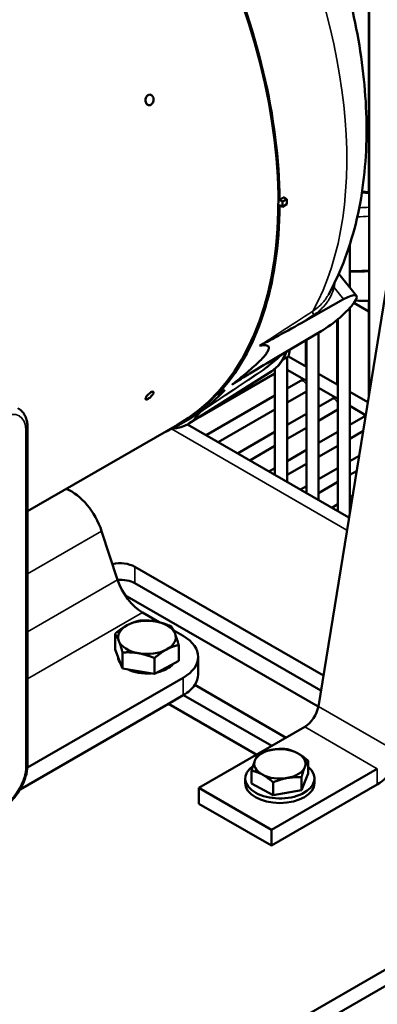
# Model space of a CAD drawing. Header units: inches. Extents: x 1 to 237, y 4 to 150.
# Tile 175 of 237: x 187.65 to 191.15, y 75.09 to 84.71. Entities that reach past the tile are written whole.
import ezdxf

# ---------------------------------------------------------------- set-up
doc = ezdxf.new("R2010")
doc.units = ezdxf.units.IN
doc.header["$LTSCALE"] = 7
doc.header["$MEASUREMENT"] = 0
doc.layers.add('Visible (ANSI)', color=7, linetype='Continuous', lineweight=50)
doc.layers.add('Visible Narrow (ANSI)', color=7, linetype='Continuous', lineweight=35)

msp = doc.modelspace()

# ---------------------------------------------------------------- linework, layer by layer
at = {"layer": 'Visible (ANSI)'}
for p, q in [((190.5697, 78.0039), (192.5834, 90.4214)), ((191.0652, 81.0593), (191.0652, 86.3875)), ((191.0611, 84.9426), (191.0611, 83.0258)), ((190.2194, 82.9355), (190.1912, 82.9517)), ((190.1912, 82.8993), (190.2194, 82.8831)), ((190.2618, 82.9583), (190.2194, 82.9355)), ((190.2194, 82.9355), (190.2194, 82.8831)), ((190.2194, 82.8831), (190.2618, 82.9093)), ((190.2314, 82.9758), (190.2618, 82.9583)), ((190.2618, 82.9093), (190.2618, 82.9583)), ((190.877, 82.0953), (190.877, 82.5155)), ((190.7688, 82.2299), (190.9412, 82.0155)), ((190.4019, 81.7482), (190.8168, 81.9815)), ((190.6673, 82.0249), (190.6673, 82.0249)), ((190.9168, 81.9449), (191.0611, 81.8616)), ((191.0611, 81.9662), (191.0611, 81.0344)), ((190.877, 79.8993), (190.877, 81.8965)), ((190.7549, 81.7818), (190.7549, 81.1462)), ((190.7589, 79.911), (190.7589, 81.7851)), ((190.5977, 81.6698), (190.1681, 81.4156)), ((190.5708, 80.0196), (190.5708, 81.6539)), ((190.4487, 81.5816), (190.4487, 81.323)), ((190.4527, 80.0878), (190.4527, 81.584)), ((190.2789, 81.423), (190.2211, 81.3896)), ((190.2646, 80.1964), (190.2646, 81.4147)), ((190.2772, 81.422), (190.4527, 81.3207)), ((190.1147, 81.2796), (189.3068, 80.766)), ((190.0523, 81.3072), (190.0523, 81.3072)), ((190.1465, 80.2646), (190.1465, 81.3028)), ((190.2646, 81.2929), (190.4527, 81.1843)), ((190.1465, 81.2569), (189.4121, 80.8329)), ((190.3947, 81.183), (190.2646, 81.1079)), ((190.5708, 81.2525), (190.7589, 81.1439)), ((190.4527, 81.0801), (190.2646, 80.9715)), ((190.5708, 81.1161), (190.7589, 81.0075)), ((190.877, 81.0757), (191.0515, 80.975)), ((190.1465, 81.0397), (189.4752, 80.6521)), ((190.7009, 81.0062), (190.5708, 80.9311)), ((190.1465, 80.9033), (189.5933, 80.5839)), ((190.7589, 80.9033), (190.5708, 80.7947)), ((190.877, 80.9393), (191.0313, 80.8503)), ((190.4527, 80.8629), (190.2646, 80.7543)), ((191.0071, 80.8294), (190.877, 80.7543)), ((189.1952, 80.755), (187.7316, 79.9099)), ((187.7316, 77.4416), (187.7316, 80.724)), ((189.1543, 80.724), (189.2335, 80.7664)), ((190.8687, 79.8476), (189.2927, 80.7575)), ((190.4527, 80.7265), (190.2646, 80.6179)), ((191.0056, 80.6921), (190.877, 80.6179)), ((190.1465, 80.6861), (189.7814, 80.4753)), ((190.7589, 80.6861), (190.5708, 80.5775)), ((190.1465, 80.5497), (189.8996, 80.4071)), ((190.4527, 80.5093), (190.2646, 80.4007)), ((190.7589, 80.5497), (190.5708, 80.4411)), ((190.9668, 80.4525), (190.877, 80.4007)), ((190.1465, 80.3325), (190.0877, 80.2985)), ((190.4527, 80.3729), (190.2646, 80.2643)), ((190.7589, 80.3325), (190.5708, 80.2239)), ((190.9424, 80.302), (190.877, 80.2643)), ((190.4527, 80.1557), (190.3939, 80.1217)), ((190.7589, 80.1961), (190.5708, 80.0875)), ((190.9035, 80.0624), (190.877, 80.0471)), ((190.7589, 79.9789), (190.7001, 79.9449)), ((190.8791, 79.9119), (190.877, 79.9107)), ((188.4545, 79.7165), (188.6104, 79.2402)), ((188.7773, 79.3679), (190.6185, 78.3049)), ((190.5947, 78.1579), (188.7773, 79.2072)), ((190.5693, 78.0018), (188.6822, 79.0913)), ((188.854, 78.9204), (189.0174, 78.8261)), ((188.5857, 78.5585), (188.5857, 78.7132)), ((189.1575, 78.7452), (189.2499, 78.6918)), ((189.2071, 78.4491), (189.2071, 78.6037)), ((188.5857, 78.5585), (188.6223, 78.4671)), ((188.659, 78.3758), (188.659, 78.5305)), ((188.9696, 78.3211), (188.9696, 78.4758)), ((189.3964, 78.3169), (189.3964, 78.4877)), ((188.6223, 78.4671), (188.659, 78.3758)), ((188.9696, 78.3211), (189.0884, 78.3851)), ((189.0884, 78.3851), (189.2071, 78.4491)), ((187.7299, 77.406), (189.2499, 78.2836)), ((188.659, 78.3758), (188.8143, 78.3484)), ((188.8143, 78.3484), (188.9696, 78.3211)), ((189.363, 78.2132), (190.2548, 77.6984)), ((189.1064, 78.0299), (189.2499, 78.1128)), ((190.1156, 77.618), (189.2543, 78.1153)), ((189.1064, 78.0299), (187.6584, 77.1939)), ((189.9677, 77.5326), (189.1064, 78.0299)), ((189.4042, 77.2072), (190.4381, 77.8042)), ((182.2279, 70.241), (194.7526, 77.4721)), ((190.4706, 77.3484), (190.4706, 77.473)), ((189.918, 77.2518), (189.918, 77.3765)), ((191.1452, 77.3959), (190.1113, 76.799)), ((190.4706, 77.3484), (190.4049, 77.1861)), ((182.2279, 70.0802), (194.7526, 77.3114)), ((189.8563, 77.3001), (189.8563, 77.2552)), ((190.1286, 77.1378), (189.918, 77.2518)), ((191.1452, 77.2429), (190.1113, 76.6459)), ((190.1286, 77.1378), (190.1286, 77.2625)), ((190.4049, 77.1861), (190.4049, 77.3108)), ((190.5323, 77.3001), (190.5323, 77.2552)), ((190.1113, 76.799), (189.4042, 77.2072)), ((189.4042, 77.0541), (189.4042, 77.2072)), ((190.4049, 77.1861), (190.1286, 77.1378)), ((190.1113, 76.6459), (189.4042, 77.0541)), ((190.1113, 76.6459), (190.1113, 76.799))]:
    msp.add_line(p, q, dxfattribs=at)
for centre, major_axis, ratio, start_param, end_param in [((186.8175, 84.8734), (2.3777, -4.1184), 0.57735, 0, 2.86464), ((186.8175, 84.8734), (2.3856, -4.1321), 0.57735, 0.792125, 1.395003), ((186.8175, 84.8734), (2.3856, -4.1321), 0.57735, 0.175793, 0.778671), ((189.4986, 86.4213), (2.2812, -3.9512), 0.57735, 5.939241, 6.004795), ((189.4898, 86.4162), (2.2812, -3.9512), 0.57735, 5.942273, 6.007932), ((190.6996, 81.8212), (0.2416, 0.1942), 0.211325, 4.115381, 7.187161), ((189.4898, 86.4162), (2.4375, -4.2219), 0.57735, 5.929421, 5.972409), ((186.8953, 84.9183), (2.3828, -4.1271), 0.57735, 0.059019, 0.175297), ((43.9911, -58.2293), (264.3379, 200.5312), 0.08679, 0.922843, 0.923175), ((186.8175, 84.8734), (2.3813, -4.1246), 0.57735, 6.228394, 6.459141), ((189.2003, 80.7463), (-0.4186, 0.725), 0.57735, 4.793426, 4.803794), ((186.8953, 84.9183), (2.3828, -4.1271), 0.57735, 6.264668, 6.342204), ((189.4463, 80.8285), (-0.0301, 0.0522), 0.577323, 0.059194, 0.31306), ((188.864, 81.5083), (0.4323, -0.7487), 0.57735, 5.975658, 6.596072), ((188.1602, 79.7279), (0.2296, -0.3977), 0.57735, 1.22173, 2.514873), ((188.6338, 79.285), (0.203, 0), 0.57735, 0.785398, 1.942674), ((188.6338, 79.1243), (-0.203, 0), 0.57735, 3.926991, 4.82838), ((188.854, 79.2307), (0.19, -0.3291), 0.57735, 4.363323, 5.497787), ((188.8964, 78.679), (-0.2813, 0), 0.57735, 5.463496, 6.510694), ((188.8964, 78.679), (-0.2813, 0), 0.57735, 4.416299, 5.463496), ((188.8964, 78.679), (0.2813, 0), 0.57735, 0.227509, 1.274706), ((188.8964, 78.679), (0.2813, 0), 0.57735, 5.463496, 6.510694), ((188.8964, 78.4877), (0.5, 0), 0.57735, 5.497787, 7.068583), ((188.8964, 78.679), (-0.2813, 0), 0.57735, 0.227509, 1.274706), ((188.8964, 78.4877), (-0.2813, 0), 0.57735, 0.015824, 0.439194), ((188.8964, 78.679), (0.2813, 0), 0.57735, 4.416299, 5.463496), ((188.8964, 78.4877), (-0.2813, 0), 0.57735, 1.939212, 2.704595), ((188.8964, 78.4877), (-0.2813, 0), 0.57735, 0.836092, 1.71332), ((188.8964, 78.3169), (0.5, 0), 0.57735, 5.91586, 6.283185), ((188.8964, 78.3169), (0.5, 0), 0.57735, 5.497787, 5.91586), ((190.4381, 77.9593), (0.095, 0.1645), 0.57735, 3.926991, 5.294061), ((191.1452, 77.5511), (0.1887, 0.3269), 0.57735, 3.926991, 5.294061), ((190.1943, 77.443), (-0.25, 0), 0.57735, 5.006266, 6.053463), ((190.1943, 77.443), (-0.25, 0), 0.57735, 3.959068, 5.006266), ((190.1943, 77.443), (0.25, 0), 0.57735, 6.053463, 7.100661), ((190.1943, 77.3001), (0.338, 0), 0.57735, 2.458746, 6.897007), ((190.1943, 77.443), (-0.25, 0), 0.57735, 6.053463, 7.100661), ((190.1943, 77.443), (0.25, 0), 0.57735, 3.959068, 5.006266), ((190.1943, 77.443), (0.25, 0), 0.57735, 5.006266, 6.053463), ((190.1943, 77.2552), (0.338, 0), 0.57735, 3.141593, 6.283185)]:
    msp.add_ellipse(centre, major_axis=major_axis, ratio=ratio, start_param=start_param, end_param=end_param, dxfattribs=at)
for points, knots in [([(190.6673, 82.0249), (190.7941, 82.2548), (190.8857, 82.5053), (191.007, 83.0308), (191.0369, 83.3062), (191.0428, 83.8727), (191.0187, 84.1639), (190.9216, 84.7538), (190.8486, 85.0523), (190.6581, 85.6468), (190.5407, 85.9427), (190.4038, 86.232)], [4.262407, 4.262407, 4.262407, 4.262407, 4.481409, 4.481409, 4.700411, 4.700411, 4.919413, 4.919413, 5.138416, 5.138416, 5.357418, 5.357418, 5.357418, 5.357418]), ([(188.9357, 83.8807), (188.9311, 83.878), (188.9258, 83.8763), (188.9154, 83.8759), (188.9102, 83.8772), (188.9013, 83.8818), (188.897, 83.8855), (188.8899, 83.895), (188.8871, 83.9008), (188.8837, 83.9127), (188.8828, 83.9195), (188.8831, 83.9334), (188.8844, 83.9403), (188.8885, 83.9525), (188.8915, 83.9585), (188.8991, 83.9686), (188.9037, 83.9726), (188.9083, 83.9753), (188.9129, 83.9779), (188.9182, 83.9796), (188.9287, 83.98), (188.9339, 83.9787), (188.9429, 83.9741), (188.9473, 83.9704), (188.9545, 83.9609), (188.9572, 83.9551), (188.9607, 83.9432), (188.9616, 83.9364), (188.9612, 83.9225), (188.9598, 83.9156), (188.9557, 83.9034), (188.9526, 83.8974), (188.9449, 83.8874), (188.9403, 83.8833), (188.9357, 83.8807)], [-0.3980256, -0.3980256, -0.3980256, -0.3980256, -0.3482724, -0.3482724, -0.2985192, -0.2985192, -0.248766, -0.248766, -0.1990128, -0.1990128, -0.1492596, -0.1492596, -0.0995064, -0.0995064, -0.0497532, -0.0497532, 0, 0, 0, 0.0497532, 0.0497532, 0.0995064, 0.0995064, 0.1492596, 0.1492596, 0.1990128, 0.1990128, 0.248766, 0.248766, 0.2985192, 0.2985192, 0.3482724, 0.3482724, 0.3980256, 0.3980256, 0.3980256, 0.3980256]), ([(190.4019, 81.7482), (190.3192, 81.7016), (190.2285, 81.6512), (190.1127, 81.5881), (190.061, 81.5601), (190.02, 81.5392), (190.0116, 81.5349), (190.0006, 81.5298), (189.9966, 81.528), (189.9951, 81.5278)], [-0.7263385, -0.7263385, -0.7263385, -0.7263385, -0.2783077, -0.2783077, -0.0705449, -0.0705449, -0.0288202, -0.0288202, 0, 0, 0, 0]), ([(190.2588, 81.4692), (190.252, 81.4501), (190.2441, 81.4318), (190.2254, 81.3957), (190.2145, 81.3781), (190.1901, 81.3453), (190.1766, 81.3301), (190.1473, 81.3026), (190.1315, 81.2903), (190.1147, 81.2796)], [1.8999254, 1.8999254, 1.8999254, 1.8999254, 2.0022922, 2.0022922, 2.1120279, 2.1120279, 2.2217636, 2.2217636, 2.3314993, 2.3314993, 2.3314993, 2.3314993]), ([(189.727, 81.1463), (189.7299, 81.1487), (189.7353, 81.1524), (189.7492, 81.1616), (189.759, 81.1679), (189.8065, 81.198), (189.8627, 81.2324), (189.9873, 81.308), (190.0824, 81.3648), (190.1681, 81.4156)], [-1.472773, -1.472773, -1.472773, -1.472773, -1.414335, -1.414335, -1.329731, -1.329731, -0.908457, -0.908457, 0, 0, 0, 0]), ([(190.0523, 81.3072), (190.0749, 81.3242), (190.0971, 81.3416), (190.1408, 81.3773), (190.1623, 81.3956), (190.1946, 81.4241), (190.2056, 81.4341), (190.2165, 81.4442)], [3.99702057, 3.99702057, 3.99702057, 3.99702057, 4.02060529, 4.02060529, 4.04419001, 4.04419001, 4.05663066, 4.05663066, 4.05663066, 4.05663066]), ([(190.4185, 81.2041), (190.417, 81.2023), (190.4155, 81.2006), (190.4099, 81.1946), (190.4058, 81.1909), (190.3994, 81.1859), (190.3969, 81.1843), (190.3947, 81.183)], [2.6471527, 2.6471527, 2.6471527, 2.6471527, 2.7356749, 2.7356749, 2.9733388, 2.9733388, 3.1415927, 3.1415927, 3.1415927, 3.1415927]), ([(188.9083, 81.0089), (188.9037, 81.0062), (188.8991, 81.0042), (188.8915, 81.0021), (188.8885, 81.0021), (188.8844, 81.0039), (188.8831, 81.0058), (188.8828, 81.0114), (188.8837, 81.0151), (188.8871, 81.023), (188.8899, 81.0277), (188.897, 81.0377), (188.9013, 81.0429), (188.9102, 81.0523), (188.9154, 81.0572), (188.9258, 81.0656), (188.9311, 81.0693), (188.9357, 81.072), (188.9403, 81.0746), (188.9449, 81.0767), (188.9526, 81.0786), (188.9557, 81.0786), (188.9598, 81.0767), (188.9612, 81.0748), (188.9616, 81.0691), (188.9607, 81.0654), (188.9572, 81.0575), (188.9545, 81.0528), (188.9473, 81.0429), (188.9429, 81.0377), (188.9339, 81.0284), (188.9287, 81.0236), (188.9182, 81.0152), (188.9129, 81.0116), (188.9083, 81.0089)], [-0.3980256, -0.3980256, -0.3980256, -0.3980256, -0.3482724, -0.3482724, -0.2985192, -0.2985192, -0.248766, -0.248766, -0.1990128, -0.1990128, -0.1492596, -0.1492596, -0.0995064, -0.0995064, -0.0497532, -0.0497532, 0, 0, 0, 0.0497532, 0.0497532, 0.0995064, 0.0995064, 0.1492596, 0.1492596, 0.1990128, 0.1990128, 0.248766, 0.248766, 0.2985192, 0.2985192, 0.3482724, 0.3482724, 0.3980256, 0.3980256, 0.3980256, 0.3980256]), ([(190.7247, 81.0273), (190.7232, 81.0255), (190.7217, 81.0238), (190.7161, 81.0178), (190.7121, 81.0141), (190.7056, 81.0091), (190.7031, 81.0075), (190.7009, 81.0062)], [2.6471527, 2.6471527, 2.6471527, 2.6471527, 2.7356749, 2.7356749, 2.9733388, 2.9733388, 3.1415927, 3.1415927, 3.1415927, 3.1415927]), ([(187.7316, 80.724), (187.7316, 80.7399), (187.7305, 80.7556), (187.726, 80.7861), (187.7225, 80.8009), (187.713, 80.8293), (187.7069, 80.8429), (187.6918, 80.8684), (187.6828, 80.8802), (187.662, 80.9013), (187.6502, 80.9104), (187.6374, 80.9178)], [4.712389, 4.712389, 4.712389, 4.712389, 4.8694686, 4.8694686, 5.0265482, 5.0265482, 5.1836279, 5.1836279, 5.3407075, 5.3407075, 5.4977871, 5.4977871, 5.4977871, 5.4977871]), ([(191.0309, 80.8505), (191.0294, 80.8487), (191.0279, 80.847), (191.0224, 80.841), (191.0183, 80.8373), (191.0118, 80.8323), (191.0093, 80.8307), (191.0071, 80.8294)], [2.6471527, 2.6471527, 2.6471527, 2.6471527, 2.7356749, 2.7356749, 2.9733388, 2.9733388, 3.1415927, 3.1415927, 3.1415927, 3.1415927]), ([(187.4824, 77.01), (187.5101, 77.026), (187.5366, 77.0463), (187.5864, 77.0937), (187.6096, 77.1208), (187.651, 77.1794), (187.6692, 77.211), (187.6993, 77.2761), (187.7111, 77.3097), (187.7273, 77.3765), (187.7316, 77.4097), (187.7316, 77.4416)], [3.141593, 3.141593, 3.141593, 3.141593, 3.455752, 3.455752, 3.769911, 3.769911, 4.08407, 4.08407, 4.39823, 4.39823, 4.712389, 4.712389, 4.712389, 4.712389])]:
    msp.add_open_spline(points, degree=3, knots=knots, dxfattribs=at)
for points in [[(191.0652, 83.0255), (191.0424, 83.0273), (191.0195, 83.0296), (190.9965, 83.0323)], [(190.0523, 81.3072), (190.0526, 81.3074), (190.0528, 81.3076), (190.0531, 81.3078)]]:
    msp.add_open_spline(points, degree=3, dxfattribs=at)
for points, weights in [([(190.2314, 82.9758), (190.2113, 82.9638), (190.1912, 82.9517)], [1.00000160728, 1.00000117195, 1.00000067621]), ([(189.9951, 81.5278), (190.2685, 81.5723), (189.727, 81.1463)], [1.0012866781, 1.00447729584, 1.0012866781]), ([(190.2789, 81.423), (190.2866, 81.4581), (190.2905, 81.488)], [1.65928677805, 1.71921494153, 1.75116111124]), ([(188.5857, 78.7132), (188.6493, 78.768), (188.7044, 78.7977)], [1.03882380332, 1.05791167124, 1]), ([(188.7044, 78.7977), (188.7595, 78.8274), (188.8231, 78.8412)], [1, 1.05791167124, 1.03882380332]), ([(188.8231, 78.8412), (188.9064, 78.847), (188.9785, 78.8343)], [1.03882380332, 1.05791167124, 1]), ([(188.9785, 78.8343), (189.0506, 78.8216), (189.1338, 78.7864)], [1, 1.05791167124, 1.03882380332]), ([(189.1338, 78.7864), (189.1534, 78.758), (189.1704, 78.7156)], [1.03882380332, 1.05791167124, 1]), ([(188.6223, 78.6423), (188.6053, 78.6847), (188.5857, 78.7132)], [1, 1.05791167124, 1.03882380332]), ([(189.1704, 78.7156), (189.1874, 78.6732), (189.2071, 78.6037)], [1, 1.05791167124, 1.03882380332]), ([(188.659, 78.5305), (188.6393, 78.5999), (188.6223, 78.6423)], [1.03882380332, 1.05791167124, 1]), ([(189.2071, 78.6037), (189.1435, 78.59), (189.0884, 78.5603)], [1.03882380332, 1.05791167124, 1]), ([(188.8143, 78.5236), (188.7422, 78.5363), (188.659, 78.5305)], [1, 1.05791167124, 1.03882380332]), ([(188.9696, 78.4758), (188.8864, 78.5109), (188.8143, 78.5236)], [1.03882380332, 1.05791167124, 1]), ([(189.0884, 78.5603), (189.0333, 78.5306), (188.9696, 78.4758)], [1, 1.05791167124, 1.03882380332]), ([(189.9509, 77.4759), (189.9662, 77.5135), (189.9838, 77.5388)], [1, 1.0379548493, 1]), ([(189.9838, 77.5388), (190.0578, 77.5699), (190.1219, 77.5812)], [1, 1.0379548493, 1]), ([(190.1219, 77.5812), (190.186, 77.5924), (190.2601, 77.5871)], [1, 1.0379548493, 1]), ([(190.2601, 77.5871), (190.3165, 77.5747), (190.3654, 77.5483)], [1, 1.0379548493, 1]), ([(190.3654, 77.5483), (190.4142, 77.5218), (190.4706, 77.473)], [1, 1.0379548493, 1]), ([(189.918, 77.3765), (189.9357, 77.4382), (189.9509, 77.4759)], [1, 1.0379548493, 1]), ([(190.4706, 77.473), (190.453, 77.4478), (190.4378, 77.4101)], [1, 1.0379548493, 1]), ([(190.0233, 77.3377), (189.9745, 77.3642), (189.918, 77.3765)], [1, 1.0379548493, 1]), ([(190.1286, 77.2625), (190.0722, 77.3113), (190.0233, 77.3377)], [1, 1.0379548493, 1]), ([(190.4378, 77.4101), (190.4225, 77.3725), (190.4049, 77.3108)], [1, 1.0379548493, 1]), ([(190.2668, 77.3049), (190.2026, 77.2936), (190.1286, 77.2625)], [1, 1.0379548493, 1]), ([(190.4049, 77.3108), (190.3309, 77.3161), (190.2668, 77.3049)], [1, 1.0379548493, 1])]:
    msp.add_rational_spline(points, weights, degree=2, dxfattribs=at)
at = {"layer": 'Visible Narrow (ANSI)'}
for p, q in [((190.7018, 82.3044), (190.7018, 82.3044)), ((190.7239, 82.0971), (190.8168, 81.9815)), ((187.714, 77.4172), (187.714, 80.6995)), ((190.8489, 79.7259), (189.1364, 80.7146)), ((187.7316, 79.2991), (188.4545, 79.7165)), ((188.7773, 79.3679), (188.7773, 79.2072)), ((187.7316, 78.7328), (188.6104, 79.2402)), ((187.7316, 78.2725), (188.854, 78.9204)), ((189.2499, 78.1128), (189.2499, 78.2836)), ((190.5697, 78.0039), (191.2768, 77.5957)), ((190.4381, 77.8042), (191.1452, 77.3959)), ((191.1452, 77.3959), (191.1452, 77.2429))]:
    msp.add_line(p, q, dxfattribs=at)
for centre, major_axis, ratio, start_param, end_param in [((187.5099, 85.2731), (2.36, -4.0876), 0.57735, 0.336427, 1.501713), ((189.9173, 86.6631), (2, -3.4641), 0.57735, 5.888589, 5.915659), ((189.681, 86.5266), (2, -3.4641), 0.57735, 5.970669, 6.009161), ((189.6208, 86.4919), (2.0303, -3.5167), 0.57735, 5.979178, 6.024873), ((190.7352, 82.1126), (-0.0289, 0.0081), 0.615299, 0.737296, 1.343655), ((190.5369, 81.8435), (-0.0163, 0.0252), 0.614306, 0.307661, 1.802146), ((189.6928, 81.9868), (0.4118, -0.7133), 0.57735, 0.024695, 0.477783), ((187.5099, 85.2731), (2.36, -4.0876), 0.57735, 0.069083, 0.146214), ((190.0614, 81.24), (-0.0334, 0.0499), 0.538699, 0.030946, 0.34002), ((189.7338, 82.0104), (0.3818, -0.6613), 0.57735, 6.233712, 6.233714), ((190.4242, 81.1318), (-0.0295, 0.0511), 0.57735, 4.746387, 6.283185), ((190.7304, 80.955), (-0.0295, 0.0511), 0.57735, 4.746387, 6.283185), ((187.4948, 80.5729), (0.155, 0.2685), 0.57735, 5.497787, 7.068583), ((191.0367, 80.7782), (-0.0295, 0.0511), 0.57735, 5.705625, 6.283185), ((187.6716, 80.724), (0.06, 0), 0.57735, 5.497787, 6.283185), ((187.4948, 77.2906), (0.155, 0.2685), 0.57735, 3.926991, 5.497787), ((187.6716, 77.4416), (0.06, 0), 0.57735, 5.497787, 6.283185)]:
    msp.add_ellipse(centre, major_axis=major_axis, ratio=ratio, start_param=start_param, end_param=end_param, dxfattribs=at)
for points in [[(190.7313, 82.1488), (190.7302, 82.1321), (190.7278, 82.115), (190.7239, 82.0971)], [(190.5255, 81.828), (190.4843, 81.8014), (190.4431, 81.7748), (190.4019, 81.7482)], [(190.12, 81.3644), (190.12, 81.3644), (190.1201, 81.3645), (190.1201, 81.3645)], [(190.021, 81.2811), (189.8176, 81.1455), (189.6135, 81.0095), (189.4084, 80.8728)], [(189.4144, 80.8795), (189.6197, 81.0167), (189.8238, 81.1533), (190.0272, 81.2893)], [(190.0272, 81.2893), (190.0355, 81.2949), (190.0439, 81.3008), (190.0523, 81.3072)], [(189.757, 81.1666), (189.747, 81.1598), (189.737, 81.1531), (189.727, 81.1463)]]:
    msp.add_open_spline(points, degree=3, dxfattribs=at)
for points, knots in [([(190.7239, 82.0971), (190.716, 82.069), (190.7059, 82.0421), (190.6934, 82.0165), (190.6872, 82.0037), (190.6805, 81.9912), (190.6731, 81.9791), (190.6657, 81.9669), (190.6578, 81.9551), (190.6494, 81.9437), (190.6159, 81.8983), (190.5746, 81.8597), (190.5255, 81.828)], [0, 0, 0, 0, 0.00280378, 0.00280378, 0.00280378, 0.00420568, 0.00420568, 0.00420568, 0.00560757, 0.00560757, 0.00560757, 0.01121514, 0.01121514, 0.01121514, 0.01121514]), ([(190.5167, 81.8645), (190.5347, 81.8761), (190.5516, 81.8887), (190.5833, 81.9159), (190.5981, 81.9305), (190.6202, 81.9555), (190.6281, 81.9653), (190.6459, 81.9893), (190.6554, 82.0039), (190.6651, 82.0209), (190.6662, 82.0229), (190.6673, 82.0249)], [0, 0, 0, 0, 0.002040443, 0.002040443, 0.004094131, 0.004094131, 0.005344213, 0.005344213, 0.007040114, 0.007040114, 0.007261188, 0.007261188, 0.007261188, 0.007261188]), ([(189.9951, 81.5278), (190.0083, 81.5363), (190.0216, 81.5449), (190.0349, 81.5535), (190.0879, 81.5877), (190.141, 81.6219), (190.194, 81.6562), (190.3016, 81.7256), (190.4091, 81.795), (190.5167, 81.8645)], [0, 0, 0, 0, 0.001524, 0.001524, 0.001524, 0.00762, 0.00762, 0.00762, 0.01998114, 0.01998114, 0.01998114, 0.01998114]), ([(190.1205, 81.3607), (190.1137, 81.3544), (190.1069, 81.3483), (190.0947, 81.3377), (190.0895, 81.3332), (190.0761, 81.322), (190.0681, 81.3156), (190.0469, 81.2991), (190.0338, 81.2896), (190.021, 81.2811)], [0.007397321, 0.007397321, 0.007397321, 0.007397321, 0.008113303, 0.008113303, 0.008658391, 0.008658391, 0.009485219, 0.009485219, 0.010868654, 0.010868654, 0.010868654, 0.010868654])]:
    msp.add_open_spline(points, degree=3, knots=knots, dxfattribs=at)

doc.saveas('drawing.dxf')
